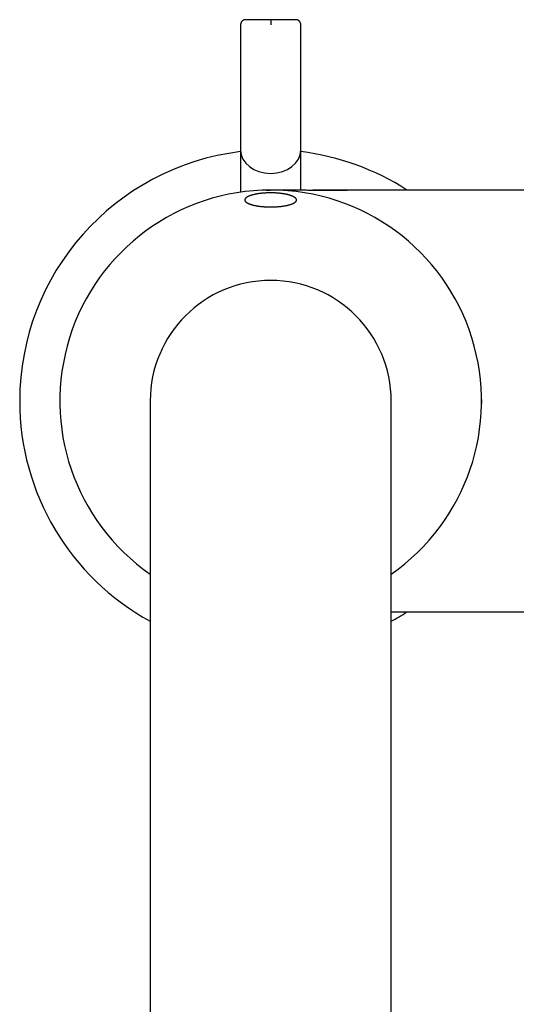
# Model space of a CAD drawing. Header units: millimetres. Extents: x 8 to 690, y 12 to 649.
# Tile 4 of 19: x 309 to 358, y 241 to 339. Entities that reach past the tile are written whole.
import ezdxf

# ---------------------------------------------------------------- set-up
doc = ezdxf.new("R2010")
doc.units = ezdxf.units.MM

msp = doc.modelspace()

# ---------------------------------------------------------------- linework, layer by layer
at = {"color": 7, "linetype": 'Continuous', "lineweight": 30}
for p, q in [((331.012, 338.98), (331.012, 326.482)), ((337.012, 326.482), (337.012, 338.98)), ((331.012, 326.482), (331.012, 322.31)), ((337.012, 322.528), (337.012, 326.482)), ((374.912, 322.525), (341.635, 322.525)), ((322.012, 301.525), (322.012, 276.525)), ((346.012, 276.525), (346.012, 301.525)), ((346.012, 280.525), (374.912, 280.525)), ((322.012, 276.525), (322.012, 178.525)), ((346.012, 178.525), (346.012, 276.525))]:
    msp.add_line(p, q, dxfattribs=at)
at = {"color": 7, "linetype": 'Continuous', "lineweight": 30, "flags": 128}
msp.add_lwpolyline([(355.011, 301.678), (355.012, 301.525), (355.01, 301.265)], dxfattribs=at)
at = {"color": 7, "linetype": 'Continuous', "lineweight": 30}
for radius, start, end in [(25, 96.8921, 180), (25, 57.14012, 83.1079), (21, 90, 235.1501), (21, 304.8499, 90), (12, 0, 180), (25, 180, 241.3146), (25, 298.6854, 302.85988)]:
    msp.add_arc((334.012, 301.525), radius, start, end, dxfattribs=at)
for start_param, end_param in [(3.141593, 4.712389), (4.712389, 6.283185)]:
    msp.add_ellipse((334.012, 326.482), major_axis=(3, 0), ratio=0.767327, start_param=start_param, end_param=end_param, dxfattribs=at)
for points, knots in [([(331.512, 339.479), (331.492, 339.479), (331.453, 339.477), (331.396, 339.466), (331.345, 339.451), (331.302, 339.433), (331.265, 339.414), (331.235, 339.396), (331.211, 339.378), (331.188, 339.36), (331.163, 339.338), (331.137, 339.31), (331.109, 339.275), (331.081, 339.232), (331.055, 339.181), (331.035, 339.129), (331.022, 339.078), (331.015, 339.03), (331.014, 338.997), (331.013, 338.98)], [0, 0, 0, 0, 0.0752876, 0.1509459, 0.2188826, 0.2790782, 0.3315352, 0.3762712, 0.4133056, 0.4473337, 0.4888659, 0.5382997, 0.5955754, 0.6607227, 0.7337558, 0.8146524, 0.8729526, 0.9347255, 1, 1, 1, 1]), ([(334.012, 339.48), (333.957, 339.48), (333.847, 339.48), (333.684, 339.48), (333.523, 339.48), (333.364, 339.48), (333.208, 339.48), (333.054, 339.48), (332.904, 339.48), (332.76, 339.48), (332.621, 339.48), (332.489, 339.48), (332.363, 339.48), (332.243, 339.48), (332.13, 339.48), (332.026, 339.48), (331.931, 339.48), (331.845, 339.48), (331.768, 339.48), (331.701, 339.48), (331.643, 339.48), (331.595, 339.48), (331.558, 339.48), (331.531, 339.48), (331.516, 339.48), (331.51, 339.48), (331.512, 339.48), (331.512, 339.48)], [0, 0, 0, 0, 0.042097, 0.083784, 0.125237, 0.166637, 0.208163, 0.249994, 0.291977, 0.33359, 0.375012, 0.416428, 0.458018, 0.499964, 0.541957, 0.583582, 0.625017, 0.666443, 0.708041, 0.74999, 0.792016, 0.833653, 0.875081, 0.916481, 0.958034, 0.999921, 1, 1, 1, 1]), ([(334.012, 339.48), (334.012, 339.479), (334.012, 339.477), (334.012, 339.463), (334.012, 339.442), (334.012, 339.413), (334.012, 339.377), (334.012, 339.334), (334.012, 339.285), (334.012, 339.23), (334.012, 339.171), (334.012, 339.109), (334.012, 339.045), (334.012, 339.002), (334.012, 338.98)], [0, 0, 0, 0, 0.083368, 0.166737, 0.250073, 0.333332, 0.416533, 0.499817, 0.583174, 0.666532, 0.749925, 0.833314, 0.91666, 1, 1, 1, 1]), ([(336.512, 339.48), (336.511, 339.48), (336.509, 339.48), (336.492, 339.48), (336.466, 339.48), (336.429, 339.48), (336.381, 339.48), (336.323, 339.48), (336.255, 339.48), (336.178, 339.48), (336.092, 339.48), (335.997, 339.48), (335.893, 339.48), (335.781, 339.48), (335.661, 339.48), (335.534, 339.48), (335.402, 339.48), (335.263, 339.48), (335.119, 339.48), (334.969, 339.48), (334.816, 339.48), (334.659, 339.48), (334.501, 339.48), (334.34, 339.48), (334.177, 339.48), (334.067, 339.48), (334.012, 339.48)], [0, 0, 0, 0, 0.041751, 0.083365, 0.124794, 0.166219, 0.207821, 0.249781, 0.291811, 0.333464, 0.374919, 0.416356, 0.457958, 0.499901, 0.541938, 0.583589, 0.625033, 0.666453, 0.708031, 0.749947, 0.791827, 0.833387, 0.874805, 0.91626, 0.957933, 1, 1, 1, 1]), ([(337.011, 338.98), (337.01, 339.002), (337.008, 339.043), (336.996, 339.101), (336.98, 339.152), (336.962, 339.196), (336.942, 339.232), (336.924, 339.262), (336.906, 339.286), (336.887, 339.309), (336.865, 339.333), (336.837, 339.36), (336.801, 339.387), (336.758, 339.415), (336.707, 339.44), (336.655, 339.459), (336.604, 339.471), (336.558, 339.478), (336.527, 339.479), (336.512, 339.479)], [0, 0, 0, 0, 0.0833653, 0.1590323, 0.227024, 0.2873145, 0.3398826, 0.3847229, 0.4218406, 0.4559258, 0.4974967, 0.5469172, 0.6041185, 0.6691541, 0.7420809, 0.8229246, 0.8812317, 0.943037, 1, 1, 1, 1]), ([(333.562, 322.521), (333.563, 322.521), (333.563, 322.521), (333.561, 322.521), (333.559, 322.52), (333.556, 322.52), (333.551, 322.52), (333.544, 322.52), (333.537, 322.52), (333.529, 322.52), (333.518, 322.52), (333.507, 322.519), (333.497, 322.519), (333.486, 322.519), (333.47, 322.518), (333.45, 322.518), (333.435, 322.517), (333.426, 322.517), (333.419, 322.517), (333.412, 322.517), (333.405, 322.517), (333.398, 322.516), (333.394, 322.516), (333.392, 322.516), (333.39, 322.516), (333.39, 322.516), (333.389, 322.516)], [0, 0, 0, 0, 0.047658, 0.131401, 0.205148, 0.268948, 0.331716, 0.371613, 0.417729, 0.469213, 0.534825, 0.581441, 0.598351, 0.613355, 0.647233, 0.688651, 0.712709, 0.725317, 0.737296, 0.749639, 0.763418, 0.79807, 0.844903, 0.900119, 0.951976, 1, 1, 1, 1]), ([(333.389, 322.516), (333.389, 322.516), (333.389, 322.516), (333.389, 322.516), (333.39, 322.516)], [0, 0, 0, 0, 0.388522, 1, 1, 1, 1]), ([(333.561, 322.521), (333.601, 322.521), (333.693, 322.523), (333.84, 322.526), (334.006, 322.527), (334.179, 322.529), (334.358, 322.53), (334.545, 322.53), (334.743, 322.531), (334.95, 322.531), (335.168, 322.531), (335.396, 322.531), (335.632, 322.53), (335.877, 322.53), (336.129, 322.53), (336.415, 322.529), (336.734, 322.529), (337.085, 322.528), (337.417, 322.528), (337.727, 322.527), (338.013, 322.527), (338.296, 322.526), (338.573, 322.526), (338.845, 322.526), (339.105, 322.526), (339.351, 322.526), (339.584, 322.525), (339.807, 322.525), (340.021, 322.525), (340.224, 322.525), (340.417, 322.525), (340.599, 322.525), (340.772, 322.525), (340.934, 322.525), (341.087, 322.525), (341.232, 322.525), (341.37, 322.525), (341.503, 322.525), (341.591, 322.525), (341.635, 322.525)], [0, 0, 0, 0, 0.014668, 0.034085, 0.054632, 0.07646, 0.09831, 0.121446, 0.145889, 0.17163, 0.198636, 0.226848, 0.256184, 0.286545, 0.317814, 0.34986, 0.392758, 0.436395, 0.480406, 0.516068, 0.551532, 0.5866, 0.621085, 0.654805, 0.687596, 0.717526, 0.746385, 0.774083, 0.800548, 0.825732, 0.84961, 0.872189, 0.893502, 0.913617, 0.932636, 0.950385, 0.967382, 0.983837, 1, 1, 1, 1]), ([(338.241, 322.526), (338.235, 322.526), (338.221, 322.526), (338.207, 322.526), (338.199, 322.526)], [0, 0, 0, 0, 0.428234, 1, 1, 1, 1]), ([(341.635, 322.525), (341.571, 322.525), (341.445, 322.525), (341.26, 322.525), (341.081, 322.525), (340.909, 322.525), (340.763, 322.525), (340.641, 322.525), (340.544, 322.525), (340.453, 322.525), (340.368, 322.525), (340.29, 322.525), (340.11, 322.525), (339.828, 322.525), (339.54, 322.525), (339.351, 322.525), (339.261, 322.525), (339.17, 322.526), (339.075, 322.526), (338.973, 322.526), (338.864, 322.526), (338.749, 322.526), (338.629, 322.526), (338.501, 322.526), (338.364, 322.526), (338.266, 322.526), (338.213, 322.526), (338.208, 322.526)], [0, 0, 0, 0, 0.056262, 0.110017, 0.162005, 0.212206, 0.260157, 0.29001, 0.318393, 0.345089, 0.369891, 0.392603, 0.413619, 0.526651, 0.639268, 0.665621, 0.69174, 0.71763, 0.745019, 0.774874, 0.807264, 0.840181, 0.875447, 0.913092, 0.953132, 0.995569, 1, 1, 1, 1]), ([(332.54, 322.113), (332.568, 322.119), (332.625, 322.13), (332.724, 322.146), (332.836, 322.163), (332.963, 322.18), (333.083, 322.194), (333.195, 322.205), (333.297, 322.214), (333.398, 322.222), (333.512, 322.229), (333.64, 322.235), (333.78, 322.24), (333.911, 322.242), (334.03, 322.243), (334.137, 322.242), (334.241, 322.24), (334.356, 322.236), (334.482, 322.231), (334.618, 322.222), (334.742, 322.213), (334.854, 322.203), (334.953, 322.193), (335.049, 322.182), (335.153, 322.168), (335.265, 322.152), (335.385, 322.132), (335.491, 322.112), (335.584, 322.093), (335.666, 322.075), (335.745, 322.056), (335.83, 322.034), (335.919, 322.008), (336.01, 321.978), (336.089, 321.95), (336.157, 321.923), (336.214, 321.898), (336.267, 321.873), (336.323, 321.844), (336.378, 321.811), (336.431, 321.774), (336.473, 321.74), (336.506, 321.708), (336.531, 321.678), (336.552, 321.649), (336.569, 321.616), (336.582, 321.579), (336.588, 321.539), (336.586, 321.502), (336.577, 321.468), (336.564, 321.438), (336.547, 321.408), (336.525, 321.379), (336.498, 321.35), (336.466, 321.321), (336.43, 321.292), (336.388, 321.263), (336.341, 321.235), (336.29, 321.208), (336.236, 321.182), (336.171, 321.153), (336.093, 321.123), (336.001, 321.092), (335.91, 321.064), (335.821, 321.04), (335.739, 321.019), (335.655, 321), (335.56, 320.98), (335.451, 320.959), (335.326, 320.938), (335.206, 320.921), (335.094, 320.906), (334.992, 320.895), (334.891, 320.884), (334.779, 320.874), (334.653, 320.865), (334.512, 320.856), (334.381, 320.851), (334.261, 320.847), (334.153, 320.845), (334.047, 320.844), (333.931, 320.844), (333.802, 320.846), (333.662, 320.85), (333.534, 320.855), (333.419, 320.862), (333.316, 320.869), (333.216, 320.877), (333.107, 320.887), (332.989, 320.899), (332.862, 320.915), (332.749, 320.931), (332.649, 320.946), (332.56, 320.962), (332.475, 320.978), (332.384, 320.996), (332.286, 321.018), (332.185, 321.044), (332.096, 321.069), (332.02, 321.093), (331.954, 321.115), (331.892, 321.138), (331.827, 321.164), (331.761, 321.194), (331.695, 321.228), (331.64, 321.26), (331.596, 321.29), (331.561, 321.318), (331.53, 321.346), (331.5, 321.377), (331.473, 321.413), (331.452, 321.452), (331.441, 321.488), (331.436, 321.522), (331.437, 321.552), (331.443, 321.582), (331.453, 321.612), (331.468, 321.642), (331.488, 321.672), (331.512, 321.702), (331.542, 321.732), (331.577, 321.762), (331.617, 321.791), (331.66, 321.82), (331.713, 321.851), (331.778, 321.884), (331.857, 321.919), (331.937, 321.951), (332.015, 321.979), (332.097, 322.006), (332.192, 322.033), (332.301, 322.062), (332.417, 322.089), (332.499, 322.105), (332.54, 322.113)], [0, 0, 0, 0, 0.006338, 0.012675, 0.021271, 0.029873, 0.038468, 0.045033, 0.051597, 0.057935, 0.064273, 0.072876, 0.081486, 0.090089, 0.096665, 0.10324, 0.109493, 0.115747, 0.12423, 0.132721, 0.141205, 0.147685, 0.154164, 0.160439, 0.166713, 0.17522, 0.183734, 0.192241, 0.198733, 0.205226, 0.211657, 0.218089, 0.226806, 0.23553, 0.244248, 0.250898, 0.257548, 0.264208, 0.270867, 0.279894, 0.288927, 0.297954, 0.304842, 0.311729, 0.318592, 0.325454, 0.334761, 0.344074, 0.353381, 0.360487, 0.367593, 0.37454, 0.381487, 0.388483, 0.395479, 0.40263, 0.409781, 0.416987, 0.424192, 0.431062, 0.437931, 0.44726, 0.456597, 0.465925, 0.47306, 0.480195, 0.486865, 0.493534, 0.502593, 0.511659, 0.520718, 0.527647, 0.534577, 0.541024, 0.547471, 0.556225, 0.564986, 0.57374, 0.580433, 0.587127, 0.593426, 0.599725, 0.608273, 0.616828, 0.625376, 0.631907, 0.638438, 0.644714, 0.65099, 0.659501, 0.668019, 0.67653, 0.683028, 0.689525, 0.695903, 0.702282, 0.710928, 0.719581, 0.728227, 0.734824, 0.741422, 0.747991, 0.75456, 0.763465, 0.772376, 0.78128, 0.788074, 0.794868, 0.801649, 0.80843, 0.817625, 0.826826, 0.836021, 0.843039, 0.850057, 0.856983, 0.863909, 0.870883, 0.877857, 0.884982, 0.892107, 0.899285, 0.906463, 0.913389, 0.920315, 0.929719, 0.93913, 0.948533, 0.955724, 0.962914, 0.972106, 0.981378, 0.990649, 1, 1, 1, 1])]:
    msp.add_open_spline(points, degree=3, knots=knots, dxfattribs=at)

doc.saveas('drawing.dxf')
